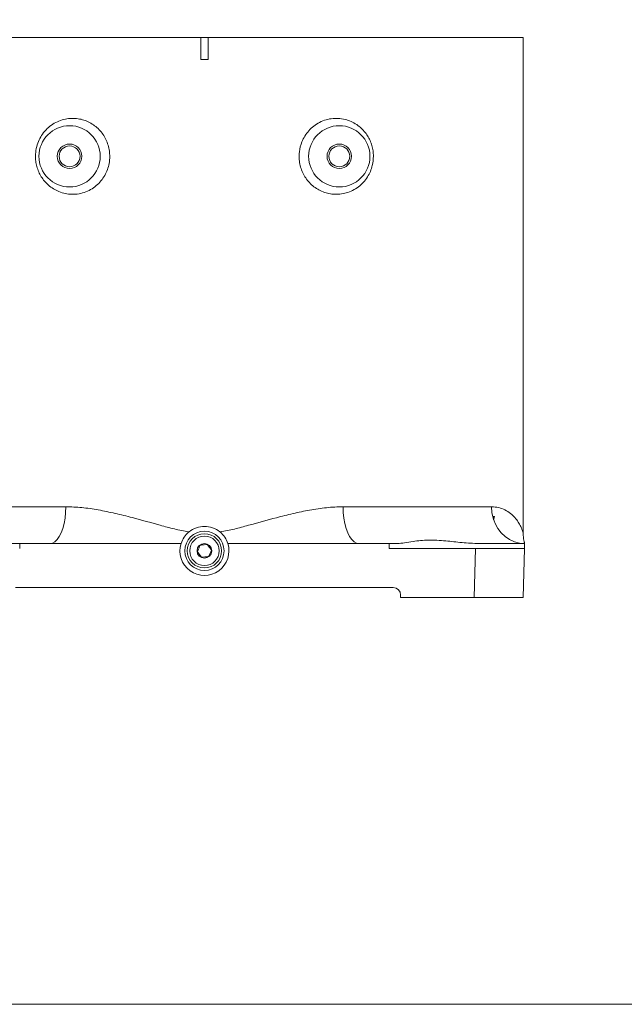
# Model space of a CAD drawing. Header units: millimetres. Extents: x 739 to 2359, y 424 to 1114.
# Tile 62 of 64: x 2241 to 2296, y 950 to 1041. Entities that reach past the tile are written whole.
import ezdxf

# ---------------------------------------------------------------- set-up
doc = ezdxf.new("R2010")
doc.units = ezdxf.units.MM

msp = doc.modelspace()

# ---------------------------------------------------------------- linework, layer by layer
at = {"color": 7, "linetype": 'Continuous', "lineweight": 5}
for p, q in [((2257.179318, 1037.171533), (2257.179318, 1039.196533)), ((2257.396174, 1039.196533), (2257.179318, 1039.196533)), ((2257.854318, 1039.196533), (2257.637463, 1039.196533)), ((2257.854318, 1039.196533), (2257.854318, 1037.171533)), ((2286.766818, 993.67769), (2286.766818, 1039.196533)), ((2257.854318, 1037.171533), (2257.179318, 1037.171533)), ((2239.822625, 992.734033), (2240.568685, 992.734033)), ((2240.568685, 992.734033), (2243.331413, 992.734033)), ((2243.331413, 992.734033), (2255.370455, 992.734033)), ((2259.663181, 992.734033), (2271.702224, 992.734033)), ((2271.702224, 992.734033), (2274.464951, 992.734033)), ((2275.211012, 992.734033), (2274.464951, 992.734033)), ((2286.896439, 992.734033), (2282.719286, 992.734033)), ((2286.884655, 992.284033), (2286.896439, 992.734033)), ((2274.468353, 992.284033), (2282.386197, 992.284033)), ((2282.26836, 987.784033), (2282.386197, 992.284033)), ((2286.884655, 992.284033), (2282.386197, 992.284033)), ((2286.884655, 992.284033), (2286.766818, 987.784033)), ((2240.191818, 988.684033), (2274.841818, 988.684033)), ((2275.516818, 988.009033), (2275.516818, 987.784033)), ((2275.516818, 987.784033), (2282.26836, 987.784033)), ((2286.766818, 987.784033), (2282.26836, 987.784033))]:
    msp.add_line(p, q, dxfattribs=at)
at = {"color": 8, "linetype": 'Continuous', "lineweight": 5}
for p, q in [((2284.054081, 995.191931), (2284.054174, 995.197252)), ((2284.054412, 995.197252), (2284.054319, 995.191939))]:
    msp.add_line(p, q, dxfattribs=at)
at = {"color": 3, "lineweight": 5}
msp.add_lwpolyline([(1976.153658, 1099.55258), (2308.049993, 1099.55258), (2308.049993, 950.420041), (1976.153658, 950.420041)], close=True, dxfattribs=at)
at = {"color": 7, "linetype": 'Continuous', "lineweight": 5, "flags": 128}
for points in [[(2243.331413, 992.734033), (2243.560964, 992.775585), (2243.784863, 992.899217), (2243.997597, 993.101886), (2244.193926, 993.3786), (2244.369018, 993.722547), (2244.518561, 994.125258), (2244.638872, 994.576815), (2244.726989, 995.0661), (2244.780742, 995.581066), (2244.798808, 996.109033)], [(2271.702224, 992.734033), (2271.472672, 992.775585), (2271.248773, 992.899217), (2271.03604, 993.101886), (2270.83971, 993.3786), (2270.664618, 993.722547), (2270.515076, 994.125258), (2270.394765, 994.576815), (2270.306648, 995.0661), (2270.252894, 995.581066), (2270.234828, 996.109033)], [(2286.896439, 992.734033), (2286.420987, 992.775585), (2285.957242, 992.899217), (2285.516623, 993.101886), (2285.10998, 993.3786), (2284.747325, 993.722547), (2284.437589, 994.125258), (2284.188398, 994.576815), (2284.005888, 995.0661), (2283.894552, 995.581066), (2283.857133, 996.109033)]]:
    msp.add_lwpolyline(points, dxfattribs=at)
at = {"color": 7, "linetype": 'Continuous', "lineweight": 5}
for centre, radius in [((2245.141818, 1028.284033), 2.8125), ((2269.891818, 1028.284033), 2.8125), ((2245.141818, 1028.284033), 1.125), ((2245.141818, 1028.284033), 0.95625), ((2269.891818, 1028.284033), 1.125), ((2269.891818, 1028.284033), 0.95625), ((2257.516818, 992.059033), 1.8), ((2257.516818, 992.059033), 1.575), ((2257.516818, 992.059033), 1.35), ((2257.516818, 992.059033), 0.675)]:
    msp.add_circle(centre, radius, dxfattribs=at)
for centre, radius, start, end in [((2283.443399, 995.209033), 0.675, 334.48664949, 358.98858854), ((2257.516818, 992.059033), 2.25, 162.54239688, 17.45760312), ((2274.841818, 988.009033), 0.675, 0, 90)]:
    msp.add_arc(centre, radius, start, end, dxfattribs=at)
for centre, start_param, end_param in [((2228.137198, 1129.558688), 4.430835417, 4.431783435), ((2286.896439, 1129.558688), 1.851401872, 1.85234989)]:
    msp.add_ellipse(centre, major_axis=(0, 494.063192), ratio=0.026185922, start_param=start_param, end_param=end_param, dxfattribs=at)
for points, knots in [([(2257.179318, 1039.196533), (2256.669477, 1039.196533), (2255.649795, 1039.196533), (2253.826394, 1039.196533), (2251.719802, 1039.196533), (2249.333439, 1039.196533), (2246.982651, 1039.196533), (2244.707739, 1039.196533), (2242.545672, 1039.196533), (2240.487428, 1039.196533), (2238.531633, 1039.196533), (2236.712715, 1039.196533), (2235.059161, 1039.196533), (2233.561357, 1039.196533), (2232.221557, 1039.196533), (2231.023861, 1039.196533), (2230.014475, 1039.196533), (2229.194143, 1039.196533), (2228.848479, 1039.196533), (2228.67583, 1039.196533)], [0, 0, 0, 0, 0.037586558, 0.07517309, 0.134902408, 0.194631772, 0.256096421, 0.317561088, 0.377293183, 0.437025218, 0.498493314, 0.559961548, 0.619689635, 0.679417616, 0.740881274, 0.802344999, 0.868183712, 0.934161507, 1, 1, 1, 1]), ([(2257.637463, 1039.196533), (2257.597255, 1039.196156), (2257.516826, 1039.195401), (2257.436396, 1039.196155), (2257.396174, 1039.196533)], [0, 0, 0, 0, 0.499917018, 1, 1, 1, 1]), ([(2286.766818, 1039.196533), (2286.747265, 1039.196533), (2286.708159, 1039.196533), (2286.391506, 1039.196533), (2285.879105, 1039.196533), (2285.158222, 1039.196533), (2284.248781, 1039.196533), (2283.153656, 1039.196533), (2281.863886, 1039.196533), (2280.398561, 1039.196533), (2278.784484, 1039.196533), (2277.022971, 1039.196533), (2275.104352, 1039.196533), (2273.058927, 1039.196533), (2270.922579, 1039.196533), (2268.693291, 1039.196533), (2266.362227, 1039.196533), (2264.09207, 1039.196533), (2261.931066, 1039.196533), (2259.898727, 1039.196533), (2258.535509, 1039.196533), (2257.854318, 1039.196533)], [0, 0, 0, 0, 0.053319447, 0.106638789, 0.161507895, 0.216377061, 0.269696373, 0.32301567, 0.377883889, 0.432752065, 0.486068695, 0.5393854, 0.594250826, 0.649116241, 0.702430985, 0.755745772, 0.810608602, 0.865471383, 0.910295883, 0.955175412, 1, 1, 1, 1]), ([(2248.829808, 1028.284033), (2248.818228, 1028.064536), (2248.796291, 1027.648735), (2248.627774, 1027.058852), (2248.379535, 1026.515425), (2248.034057, 1026.017624), (2247.594254, 1025.571411), (2247.073221, 1025.211541), (2246.482231, 1024.947565), (2245.852595, 1024.804386), (2245.214482, 1024.782712), (2244.597134, 1024.881088), (2244.034655, 1025.079062), (2243.531283, 1025.363395), (2243.108548, 1025.702404), (2242.753654, 1026.092779), (2242.47021, 1026.512706), (2242.250523, 1026.971064), (2242.096349, 1027.457085), (2242.014062, 1027.968006), (2242.004184, 1028.548494), (2242.101556, 1029.169743), (2242.327681, 1029.794025), (2242.655517, 1030.358985), (2243.084094, 1030.850986), (2243.592551, 1031.251587), (2244.154833, 1031.542158), (2244.738292, 1031.719633), (2245.332047, 1031.786852), (2245.906823, 1031.752711), (2246.461428, 1031.620877), (2246.974936, 1031.405584), (2247.445155, 1031.107877), (2247.859127, 1030.743071), (2248.209946, 1030.313767), (2248.491262, 1029.834513), (2248.691834, 1029.312968), (2248.810009, 1028.790743), (2248.82356, 1028.443953), (2248.829808, 1028.284033)], [0, 0, 0, 0, 0.028907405, 0.054760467, 0.080614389, 0.108132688, 0.135654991, 0.165292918, 0.194941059, 0.225889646, 0.256850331, 0.28676963, 0.316692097, 0.34362494, 0.370551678, 0.394298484, 0.418035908, 0.440702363, 0.463359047, 0.486169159, 0.50897578, 0.539612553, 0.568734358, 0.597882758, 0.629075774, 0.660288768, 0.690570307, 0.720853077, 0.749058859, 0.777258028, 0.803609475, 0.829953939, 0.85513762, 0.88031672, 0.90498571, 0.929652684, 0.954286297, 0.978919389, 1, 1, 1, 1]), ([(2273.021536, 1028.284033), (2273.002509, 1028.001769), (2272.970175, 1027.522091), (2272.752404, 1026.890447), (2272.479814, 1026.364627), (2272.112842, 1025.887438), (2271.65437, 1025.467132), (2271.123899, 1025.136605), (2270.548191, 1024.91087), (2269.954044, 1024.797053), (2269.372171, 1024.78825), (2268.804776, 1024.880182), (2268.274654, 1025.059303), (2267.783207, 1025.324268), (2267.344984, 1025.659773), (2266.965818, 1026.063938), (2266.653431, 1026.522403), (2266.417155, 1027.028954), (2266.260803, 1027.569), (2266.192882, 1028.129703), (2266.216835, 1028.824599), (2266.393507, 1029.519131), (2266.719409, 1030.159492), (2267.085942, 1030.653356), (2267.541675, 1031.077449), (2268.081788, 1031.423421), (2268.681018, 1031.65957), (2269.316266, 1031.779289), (2269.953632, 1031.773401), (2270.557864, 1031.654081), (2271.114049, 1031.433243), (2271.594848, 1031.140131), (2272.008763, 1030.78319), (2272.343914, 1030.392258), (2272.613004, 1029.963166), (2272.816159, 1029.511617), (2272.953389, 1029.030751), (2273.014589, 1028.616805), (2273.019811, 1028.366635), (2273.021536, 1028.284033)], [0, 0, 0, 0, 0.037107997, 0.063061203, 0.089031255, 0.117956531, 0.146899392, 0.177543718, 0.208192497, 0.236857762, 0.265517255, 0.29221582, 0.318907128, 0.34428296, 0.369653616, 0.394388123, 0.419120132, 0.44380303, 0.468485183, 0.493251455, 0.518017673, 0.559887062, 0.586651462, 0.613418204, 0.642212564, 0.671014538, 0.70166913, 0.732336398, 0.762972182, 0.793615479, 0.82185236, 0.850086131, 0.875019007, 0.899943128, 0.922419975, 0.944887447, 0.966998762, 0.989103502, 1, 1, 1, 1]), ([(2236.526225, 996.109033), (2236.940675, 996.109033), (2237.769574, 996.109033), (2239.110553, 996.109033), (2240.519947, 996.109033), (2241.94894, 996.109033), (2243.374239, 996.109033), (2244.323482, 996.109033), (2244.798808, 996.109033)], [0, 0, 0, 0, 0.171049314, 0.342098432, 0.515671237, 0.689244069, 0.844391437, 1, 1, 1, 1]), ([(2244.798808, 996.109033), (2245.288248, 996.091911), (2246.267491, 996.057655), (2247.782872, 995.824511), (2249.326021, 995.507578), (2251.215947, 995.033775), (2253.024428, 994.529332), (2254.749545, 994.05082), (2255.635316, 993.876163), (2256.078015, 993.788872)], [0, 0, 0, 0, 0.135074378, 0.270249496, 0.409526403, 0.548839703, 0.773493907, 0.886794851, 1, 1, 1, 1]), ([(2258.955622, 993.788872), (2259.392836, 993.874948), (2260.267626, 994.047171), (2261.986979, 994.522845), (2263.782063, 995.024118), (2265.651532, 995.493987), (2267.185698, 995.812651), (2268.720462, 996.054518), (2269.730174, 996.090866), (2270.234828, 996.109033)], [0, 0, 0, 0, 0.111796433, 0.223685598, 0.449535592, 0.585489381, 0.72141078, 0.860761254, 1, 1, 1, 1]), ([(2270.234828, 996.109033), (2270.26615, 996.109033), (2271.02678, 996.109033), (2272.485095, 996.109033), (2274.543462, 996.109033), (2276.499475, 996.109033), (2278.306146, 996.109033), (2279.939687, 996.109033), (2281.408326, 996.109033), (2282.739338, 996.109033), (2283.484535, 996.109033), (2283.857133, 996.109033)], [0, 0, 0, 0, 0.005319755, 0.129187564, 0.253055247, 0.380522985, 0.507991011, 0.629305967, 0.750620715, 0.875310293, 1, 1, 1, 1]), ([(2284.048355, 995.107896), (2284.051501, 995.136576), (2284.054762, 995.166297), (2284.054194, 995.196204), (2284.054174, 995.197252)], [0, 0, 0, 0, 0.964934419, 1, 1, 1, 1]), ([(2284.054412, 995.197252), (2284.054432, 995.196204), (2284.054997, 995.166362), (2284.05174, 995.136705), (2284.048599, 995.10809)], [0, 0, 0, 0, 0.035141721, 1, 1, 1, 1]), ([(2284.054174, 995.197252), (2284.05424, 995.196726), (2284.05526, 995.188621), (2284.054109, 995.180592), (2284.053032, 995.173083)], [0, 0, 0, 0, 0.064892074, 1, 1, 1, 1]), ([(2256.078015, 993.788872), (2255.919746, 993.635077), (2255.603499, 993.327768), (2255.448089, 992.931823), (2255.370455, 992.734033)], [0, 0, 0, 0, 0.50045936, 1, 1, 1, 1]), ([(2256.078015, 993.788872), (2256.089607, 993.798387), (2256.295926, 993.967738), (2256.760579, 994.223729), (2257.518984, 994.352015), (2258.276142, 994.222365), (2258.738837, 993.966854), (2258.944234, 993.798222), (2258.955622, 993.788872)], [0, 0, 0, 0, 0.014484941, 0.257795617, 0.500877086, 0.743332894, 0.985769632, 1, 1, 1, 1]), ([(2259.663181, 992.734033), (2259.585611, 992.931691), (2259.430225, 993.327634), (2259.11399, 993.634964), (2258.955622, 993.788872)], [0, 0, 0, 0, 0.499208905, 1, 1, 1, 1]), ([(2286.887822, 992.772458), (2286.887808, 992.772509), (2286.885103, 992.781735), (2286.875286, 992.817525), (2286.856033, 992.894066), (2286.832198, 993.001435), (2286.803927, 993.154533), (2286.778704, 993.364841), (2286.762771, 993.54631), (2286.768704, 993.657806), (2286.76974, 993.677289)], [0, 0, 0, 0, 0.001049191, 0.190829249, 0.312616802, 0.420814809, 0.550643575, 0.724533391, 0.951864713, 1, 1, 1, 1]), ([(2282.719286, 992.734033), (2282.453705, 992.739648), (2281.922444, 992.75088), (2280.887785, 992.841994), (2279.854438, 992.961407), (2278.845514, 993.03486), (2278.067311, 993.04903), (2277.337239, 993.005111), (2276.590851, 992.914569), (2275.854124, 992.780282), (2275.42628, 992.749514), (2275.211012, 992.734033)], [0, 0, 0, 0, 0.081870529, 0.16377162, 0.330714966, 0.42863813, 0.526545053, 0.627776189, 0.729032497, 0.863663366, 1, 1, 1, 1]), ([(2257.131565, 992.581962), (2257.094308, 992.496766), (2257.03056, 992.350991), (2256.937891, 992.139083), (2256.891767, 992.033612), (2256.871322, 991.986858)], [0, 0, 0, 0, 0.4391256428, 0.7513741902, 1, 1, 1, 1]), ([(2256.871322, 991.986858), (2256.886837, 991.965798), (2256.944786, 991.88714), (2257.053454, 991.739639), (2257.171118, 991.579926), (2257.234151, 991.494366), (2257.256575, 991.463929)], [0, 0, 0, 0, 0.128556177, 0.48015358, 0.815069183, 1, 1, 1, 1]), ([(2257.777062, 992.654136), (2257.684652, 992.643804), (2257.526532, 992.626124), (2257.29668, 992.600424), (2257.182278, 992.587632), (2257.131565, 992.581962)], [0, 0, 0, 0, 0.439125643, 0.75137419, 1, 1, 1, 1]), ([(2258.162315, 992.131207), (2258.139891, 992.161644), (2258.076858, 992.247204), (2257.959194, 992.406917), (2257.850526, 992.554418), (2257.792577, 992.633077), (2257.777062, 992.654136)], [0, 0, 0, 0, 0.184930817, 0.51984642, 0.871443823, 1, 1, 1, 1]), ([(2257.902072, 991.536104), (2257.939328, 991.621299), (2258.003077, 991.767075), (2258.095746, 991.978982), (2258.141869, 992.084454), (2258.162315, 992.131207)], [0, 0, 0, 0, 0.4391256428, 0.7513741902, 1, 1, 1, 1]), ([(2257.256575, 991.463929), (2257.348985, 991.474262), (2257.507105, 991.491941), (2257.736956, 991.517642), (2257.851359, 991.530433), (2257.902072, 991.536104)], [0, 0, 0, 0, 0.4391256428, 0.7513741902, 1, 1, 1, 1])]:
    msp.add_open_spline(points, degree=3, knots=knots, dxfattribs=at)
at = {"color": 8, "linetype": 'Continuous', "lineweight": 5}
for points, knots in [([(2283.857133, 996.109033), (2284.08375, 996.091906), (2284.537153, 996.057639), (2285.114394, 995.824576), (2285.612583, 995.507326), (2286.015663, 995.12192), (2286.327965, 994.703306), (2286.531266, 994.330636), (2286.658357, 994.016419), (2286.732839, 993.787176), (2286.758074, 993.694413), (2286.766757, 993.660616), (2286.764058, 993.67122), (2286.762412, 993.67769)], [0, 0, 0, 0, 0.120508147, 0.241106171, 0.365363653, 0.489653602, 0.60742868, 0.725208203, 0.804897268, 0.884600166, 0.96403283, 0.978052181, 1, 1, 1, 1]), ([(2284.054174, 995.197252), (2284.096883, 995.197252), (2284.139593, 995.197252), (2284.118295, 995.197252), (2284.118295, 995.197252)], [0, 0, 0, 0, 0.999974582, 1, 1, 1, 1])]:
    msp.add_open_spline(points, degree=3, knots=knots, dxfattribs=at)

doc.saveas('drawing.dxf')
